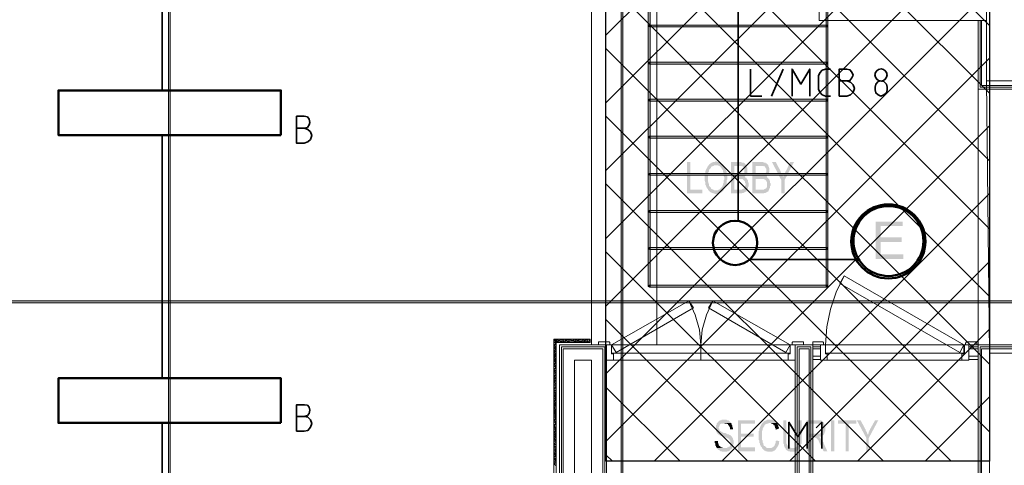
# Model space of a CAD drawing. Header units: millimetres. Extents: x 1.7 to 32.8, y 0.3 to 23.1.
# Tile 59 of 106: x 14.6 to 17.2, y 4.1 to 5.3. Entities that reach past the tile are written whole.
import ezdxf

# ---------------------------------------------------------------- set-up
doc = ezdxf.new("R2010")
doc.units = ezdxf.units.MM
doc.layers.add('PDF_Geometry', color=9, linetype='Continuous', true_color=0x808080)
doc.layers.add('PDF_Solid Fills', color=9, linetype='Continuous', true_color=0x808080)

msp = doc.modelspace()

# ---------------------------------------------------------------- hatches: boundary and pattern name
h = msp.add_hatch()
h.set_pattern_fill('ANSI37', color=256, scale=0.04)
h.paths.add_polyline_path([(16.1822, 9.323), (17.1989, 9.323), (17.1989, 4.0965), (16.1822, 4.0965)])
at = {"layer": 'PDF_Solid Fills', "transparency": 33554559}
for color, points in [(256, [(16.2972, 4.5599), (16.2989, 4.5599), (16.2989, 6.9231), (16.2939, 6.9231), (16.2939, 4.5599)]), (256, [(16.7688, 4.5599), (16.7705, 4.5599), (16.7705, 6.9231), (16.7655, 6.9231), (16.7655, 4.5599)]), (256, [(16.7688, 5.2498), (16.7688, 5.2532), (16.2972, 5.2532), (16.2972, 5.2482), (16.7688, 5.2482)]), (256, [(16.7688, 5.1515), (16.7688, 5.1548), (16.2972, 5.1548), (16.2972, 5.1498), (16.7688, 5.1498)]), (256, [(16.7688, 5.0532), (16.7688, 5.0565), (16.2972, 5.0565), (16.2972, 5.0515), (16.7688, 5.0515)]), (256, [(16.7688, 4.9548), (16.7688, 4.9582), (16.2972, 4.9582), (16.2972, 4.9532), (16.7688, 4.9532)]), (256, [(16.4055, 4.8899), (16.3972, 4.8899), (16.3972, 4.8065), (16.4372, 4.8065), (16.4372, 4.8165), (16.4055, 4.8165)]), (256, [(16.4555, 4.8815), (16.4539, 4.8815), (16.4522, 4.8798), (16.4522, 4.8782), (16.4505, 4.8765), (16.4505, 4.8748), (16.4489, 4.8732), (16.4489, 4.8715), (16.4472, 4.8698), (16.4472, 4.8682), (16.4455, 4.8665), (16.4455, 4.8598), (16.4439, 4.8565), (16.4439, 4.8465), (16.4439, 4.8398), (16.4455, 4.8365), (16.4455, 4.8298), (16.4472, 4.8282), (16.4472, 4.8265), (16.4472, 4.8265), (16.4489, 4.8232), (16.4489, 4.8215), (16.4505, 4.8198), (16.4522, 4.8182), (16.4522, 4.8165), (16.4539, 4.8149), (16.4555, 4.8132), (16.4572, 4.8115), (16.4572, 4.8115), (16.4589, 4.8098), (16.4605, 4.8098), (16.4622, 4.8082), (16.4639, 4.8082), (16.4655, 4.8065), (16.4689, 4.8065), (16.4705, 4.8049), (16.4772, 4.8049), (16.4789, 4.8065), (16.4822, 4.8065), (16.4839, 4.8082), (16.4855, 4.8082), (16.4872, 4.8098), (16.4889, 4.8098), (16.4889, 4.8115), (16.4905, 4.8115), (16.4922, 4.8132), (16.4939, 4.8149), (16.4689, 4.8149), (16.4672, 4.8165), (16.4655, 4.8165), (16.4639, 4.8182), (16.4622, 4.8182), (16.4605, 4.8198), (16.4605, 4.8215), (16.4589, 4.8232), (16.4589, 4.8232), (16.4572, 4.8249), (16.4555, 4.8265), (16.4555, 4.8315), (16.4539, 4.8332), (16.4539, 4.8365), (16.4522, 4.8398), (16.4522, 4.8565), (16.4539, 4.8598), (16.4539, 4.8632), (16.4555, 4.8648), (16.4555, 4.8698), (16.4572, 4.8715), (16.4572, 4.8715), (16.4589, 4.8732), (16.4605, 4.8748), (16.4605, 4.8765), (16.4622, 4.8782), (16.4639, 4.8782), (16.4655, 4.8798), (16.4672, 4.8798), (16.4689, 4.8815), (16.4739, 4.8815)]), (256, [(16.4739, 4.8915), (16.4722, 4.8915), (16.4705, 4.8899), (16.4655, 4.8899), (16.4639, 4.8882), (16.4622, 4.8882), (16.4605, 4.8865), (16.4589, 4.8865), (16.4572, 4.8848), (16.4555, 4.8832), (16.4555, 4.8815), (16.4789, 4.8815), (16.4805, 4.8798), (16.4822, 4.8798), (16.4839, 4.8782), (16.4855, 4.8782), (16.4855, 4.8765), (16.4872, 4.8748), (16.4889, 4.8732), (16.4889, 4.8715), (16.4905, 4.8698), (16.4922, 4.8682), (16.4922, 4.8632), (16.4939, 4.8615), (16.4939, 4.8532), (16.4955, 4.8498), (16.4955, 4.8432), (16.4939, 4.8415), (16.4939, 4.8348), (16.4922, 4.8315), (16.4922, 4.8282), (16.4905, 4.8265), (16.4905, 4.8249), (16.4889, 4.8232), (16.4889, 4.8232), (16.4872, 4.8215), (16.4855, 4.8198), (16.4855, 4.8182), (16.4839, 4.8182), (16.4822, 4.8165), (16.4805, 4.8165), (16.4789, 4.8149), (16.4739, 4.8149), (16.4939, 4.8149), (16.4939, 4.8165), (16.4955, 4.8182), (16.4972, 4.8198), (16.4972, 4.8215), (16.4989, 4.8232), (16.4989, 4.8265), (16.5005, 4.8282), (16.5005, 4.8298), (16.5022, 4.8315), (16.5022, 4.8415), (16.5039, 4.8432), (16.5039, 4.8532), (16.5022, 4.8548), (16.5022, 4.8648), (16.5005, 4.8665), (16.5005, 4.8698), (16.4989, 4.8698), (16.4989, 4.8732), (16.4972, 4.8748), (16.4972, 4.8765), (16.4955, 4.8782), (16.4939, 4.8798), (16.4939, 4.8815), (16.4922, 4.8832), (16.4905, 4.8848), (16.4889, 4.8848), (16.4889, 4.8865), (16.4872, 4.8865), (16.4855, 4.8882), (16.4839, 4.8882), (16.4822, 4.8899), (16.4772, 4.8899), (16.4755, 4.8915)]), (256, [(16.5372, 4.8899), (16.5139, 4.8899), (16.5139, 4.8065), (16.5422, 4.8065), (16.5439, 4.8082), (16.5472, 4.8082), (16.5489, 4.8098), (16.5505, 4.8098), (16.5522, 4.8115), (16.5539, 4.8115), (16.5539, 4.8132), (16.5555, 4.8149), (16.5572, 4.8165), (16.5222, 4.8165), (16.5222, 4.8448), (16.5555, 4.8448), (16.5555, 4.8465), (16.5539, 4.8482), (16.5522, 4.8482), (16.5505, 4.8498), (16.5489, 4.8515), (16.5505, 4.8515), (16.5522, 4.8532), (16.5222, 4.8548), (16.5222, 4.8798), (16.5539, 4.8798), (16.5539, 4.8815), (16.5522, 4.8832), (16.5505, 4.8848), (16.5505, 4.8865), (16.5489, 4.8865), (16.5472, 4.8882), (16.5422, 4.8882), (16.5405, 4.8899), (16.5389, 4.8899)]), (256, [(16.5939, 4.8899), (16.5705, 4.8899), (16.5705, 4.8065), (16.6005, 4.8065), (16.6022, 4.8082), (16.6055, 4.8082), (16.6072, 4.8098), (16.6089, 4.8098), (16.6105, 4.8115), (16.6122, 4.8115), (16.6122, 4.8132), (16.6139, 4.8149), (16.6139, 4.8165), (16.5788, 4.8165), (16.5788, 4.8448), (16.6139, 4.8448), (16.6122, 4.8465), (16.6105, 4.8482), (16.6105, 4.8482), (16.6089, 4.8498), (16.6072, 4.8515), (16.6089, 4.8515), (16.6089, 4.8532), (16.5788, 4.8548), (16.5788, 4.8798), (16.6122, 4.8798), (16.6122, 4.8815), (16.6105, 4.8832), (16.6089, 4.8848), (16.6072, 4.8865), (16.6055, 4.8865), (16.6055, 4.8882), (16.6005, 4.8882), (16.5989, 4.8899), (16.5972, 4.8899)]), (256, [(16.6322, 4.8899), (16.6222, 4.8899), (16.6472, 4.8415), (16.6522, 4.8498), (16.6522, 4.8498), (16.6505, 4.8532), (16.6505, 4.8548), (16.6489, 4.8565), (16.6472, 4.8582), (16.6472, 4.8598), (16.6455, 4.8632), (16.6455, 4.8648)]), (256, [(16.6805, 4.8899), (16.6705, 4.8899), (16.6589, 4.8648), (16.6572, 4.8648), (16.6572, 4.8615), (16.6555, 4.8598), (16.6555, 4.8582), (16.6539, 4.8565), (16.6539, 4.8548), (16.6522, 4.8515), (16.6522, 4.8498), (16.6472, 4.8415), (16.6472, 4.8065), (16.6555, 4.8065), (16.6555, 4.8415)]), (256, [(16.7688, 4.8565), (16.7688, 4.8598), (16.2972, 4.8598), (16.2972, 4.8548), (16.7688, 4.8548)]), (256, [(16.5539, 4.8798), (16.5339, 4.8798), (16.5405, 4.8798), (16.5422, 4.8782), (16.5455, 4.8782), (16.5472, 4.8765), (16.5472, 4.8748), (16.5489, 4.8732), (16.5489, 4.8665), (16.5489, 4.8615), (16.5472, 4.8598), (16.5472, 4.8598), (16.5455, 4.8582), (16.5455, 4.8565), (16.5422, 4.8548), (16.5222, 4.8548), (16.5522, 4.8532), (16.5539, 4.8548), (16.5539, 4.8565), (16.5555, 4.8582), (16.5555, 4.8598), (16.5572, 4.8615), (16.5572, 4.8682), (16.5572, 4.8748), (16.5555, 4.8765), (16.5555, 4.8798)]), (256, [(16.6122, 4.8798), (16.5922, 4.8798), (16.5989, 4.8798), (16.6005, 4.8782), (16.6039, 4.8782), (16.6039, 4.8765), (16.6055, 4.8748), (16.6055, 4.8732), (16.6072, 4.8715), (16.6072, 4.8665), (16.6072, 4.8632), (16.6055, 4.8615), (16.6055, 4.8598), (16.6055, 4.8598), (16.6039, 4.8582), (16.6022, 4.8565), (16.6005, 4.8548), (16.5788, 4.8548), (16.6089, 4.8532), (16.6105, 4.8548), (16.6122, 4.8565), (16.6122, 4.8582), (16.6139, 4.8598), (16.6139, 4.8615), (16.6155, 4.8632), (16.6155, 4.8682), (16.6155, 4.8732), (16.6139, 4.8748), (16.6139, 4.8765)]), (256, [(16.5555, 4.8448), (16.5355, 4.8448), (16.5439, 4.8448), (16.5455, 4.8432), (16.5455, 4.8432), (16.5472, 4.8415), (16.5489, 4.8398), (16.5505, 4.8382), (16.5505, 4.8348), (16.5522, 4.8332), (16.5522, 4.8282), (16.5505, 4.8265), (16.5505, 4.8215), (16.5489, 4.8198), (16.5472, 4.8198), (16.5455, 4.8182), (16.5439, 4.8182), (16.5422, 4.8165), (16.5222, 4.8165), (16.5572, 4.8165), (16.5572, 4.8182), (16.5589, 4.8198), (16.5589, 4.8232), (16.5605, 4.8265), (16.5605, 4.8348), (16.5589, 4.8365), (16.5589, 4.8415), (16.5572, 4.8432), (16.5572, 4.8432)]), (256, [(16.6139, 4.8448), (16.5939, 4.8448), (16.6022, 4.8448), (16.6022, 4.8432), (16.6039, 4.8432), (16.6055, 4.8415), (16.6072, 4.8398), (16.6072, 4.8382), (16.6089, 4.8382), (16.6089, 4.8232), (16.6072, 4.8215), (16.6072, 4.8198), (16.6055, 4.8198), (16.6039, 4.8182), (16.6022, 4.8182), (16.6005, 4.8165), (16.5788, 4.8165), (16.6139, 4.8165), (16.6155, 4.8182), (16.6155, 4.8198), (16.6172, 4.8215), (16.6172, 4.8265), (16.6189, 4.8282), (16.6189, 4.8332), (16.6172, 4.8348), (16.6172, 4.8398), (16.6155, 4.8415), (16.6155, 4.8432), (16.6155, 4.8432)]), (256, [(16.7688, 4.7582), (16.7688, 4.7615), (16.2972, 4.7615), (16.2972, 4.7565), (16.7688, 4.7565)]), (7, [(16.9688, 4.7315), (16.8972, 4.7315), (16.8972, 4.6332), (16.9705, 4.6332), (16.9705, 4.6449), (16.9105, 4.6449), (16.9105, 4.6782), (16.9655, 4.6782), (16.9655, 4.6899), (16.9105, 4.6899), (16.9105, 4.7199), (16.9688, 4.7199)]), (256, [(16.7688, 4.6598), (16.7688, 4.6632), (16.2972, 4.6632), (16.2972, 4.6582), (16.7688, 4.6582)]), (256, [(16.7688, 4.5599), (16.7688, 4.5632), (16.2972, 4.5632), (16.2972, 4.5582), (16.7688, 4.5582)]), (256, [(29.8551, 4.5182), (29.8551, 4.5215), (2.9827, 4.5215), (2.9827, 4.5165), (29.8551, 4.5165)]), (256, [(16.4955, 4.2065), (16.4889, 4.2065), (16.4872, 4.2049), (16.4839, 4.2049), (16.4822, 4.2032), (16.4805, 4.2015), (16.4789, 4.2015), (16.4789, 4.1999), (16.4772, 4.1982), (16.4755, 4.1965), (16.4755, 4.1932), (16.4739, 4.1915), (16.4739, 4.1765), (16.4755, 4.1732), (16.4755, 4.1732), (16.4772, 4.1715), (16.4772, 4.1699), (16.4789, 4.1682), (16.4805, 4.1682), (16.4822, 4.1665), (16.4822, 4.1665), (16.4839, 4.1649), (16.4855, 4.1649), (16.4855, 4.1632), (16.4905, 4.1632), (16.4922, 4.1615), (16.4939, 4.1615), (16.4955, 4.1599), (16.5005, 4.1599), (16.5022, 4.1582), (16.5039, 4.1582), (16.5055, 4.1565), (16.5072, 4.1565), (16.5089, 4.1549), (16.5089, 4.1532), (16.5105, 4.1515), (16.5105, 4.1515), (16.5122, 4.1499), (16.5122, 4.1449), (16.5122, 4.1399), (16.5105, 4.1382), (16.5105, 4.1365), (16.5089, 4.1349), (16.5072, 4.1349), (16.5055, 4.1332), (16.5039, 4.1332), (16.5022, 4.1315), (16.4755, 4.1315), (16.4772, 4.1299), (16.4789, 4.1282), (16.4805, 4.1265), (16.4822, 4.1265), (16.4839, 4.1249), (16.4839, 4.1249), (16.4855, 4.1232), (16.4889, 4.1232), (16.4905, 4.1215), (16.5022, 4.1215), (16.5039, 4.1232), (16.5072, 4.1232), (16.5089, 4.1249), (16.5105, 4.1249), (16.5122, 4.1265), (16.5122, 4.1282), (16.5139, 4.1282), (16.5155, 4.1299), (16.5172, 4.1315), (16.5172, 4.1332), (16.5189, 4.1349), (16.5189, 4.1399), (16.5205, 4.1415), (16.5205, 4.1515), (16.5189, 4.1549), (16.5189, 4.1565), (16.5172, 4.1582), (16.5172, 4.1599), (16.5155, 4.1615), (16.5139, 4.1632), (16.5122, 4.1649), (16.5122, 4.1649), (16.5105, 4.1665), (16.5089, 4.1665), (16.5072, 4.1682), (16.5039, 4.1682), (16.5022, 4.1699), (16.5005, 4.1699), (16.4989, 4.1715), (16.4939, 4.1715), (16.4922, 4.1732), (16.4905, 4.1732), (16.4889, 4.1748), (16.4872, 4.1748), (16.4855, 4.1765), (16.4839, 4.1765), (16.4839, 4.1782), (16.4822, 4.1782), (16.4822, 4.1832), (16.4805, 4.1849), (16.4805, 4.1865), (16.4822, 4.1882), (16.4822, 4.1899), (16.4839, 4.1915), (16.4839, 4.1932), (16.4855, 4.1949), (16.4872, 4.1949), (16.4872, 4.1965), (16.4939, 4.1965), (16.4955, 4.1982), (16.5139, 4.1982), (16.5139, 4.1999), (16.5122, 4.1999), (16.5105, 4.2015), (16.5089, 4.2032), (16.5072, 4.2049), (16.5039, 4.2049), (16.5022, 4.2065), (16.4972, 4.2065)]), (256, [(16.5772, 4.2049), (16.5322, 4.2049), (16.5322, 4.1232), (16.5772, 4.1232), (16.5772, 4.1332), (16.5405, 4.1332), (16.5405, 4.1615), (16.5739, 4.1615), (16.5739, 4.1699), (16.5405, 4.1699), (16.5405, 4.1965), (16.5772, 4.1965)]), (256, [(16.6155, 4.2065), (16.6089, 4.2065), (16.6072, 4.2049), (16.6055, 4.2049), (16.6039, 4.2032), (16.6022, 4.2032), (16.6005, 4.2015), (16.5989, 4.2015), (16.5989, 4.1999), (16.5972, 4.1982), (16.5955, 4.1965), (16.5939, 4.1949), (16.5939, 4.1932), (16.5922, 4.1915), (16.5922, 4.1899), (16.5905, 4.1882), (16.5905, 4.1849), (16.5889, 4.1832), (16.5889, 4.1782), (16.5872, 4.1765), (16.5872, 4.1532), (16.5889, 4.1515), (16.5889, 4.1449), (16.5905, 4.1432), (16.5905, 4.1399), (16.5922, 4.1382), (16.5922, 4.1365), (16.5939, 4.1349), (16.5955, 4.1332), (16.5955, 4.1315), (16.5972, 4.1299), (16.6155, 4.1315), (16.6089, 4.1315), (16.6072, 4.1332), (16.6072, 4.1332), (16.6055, 4.1349), (16.6039, 4.1365), (16.6022, 4.1365), (16.6005, 4.1382), (16.6005, 4.1399), (16.5989, 4.1415), (16.5989, 4.1449), (16.5972, 4.1465), (16.5972, 4.1515), (16.5955, 4.1532), (16.5955, 4.1649), (16.5955, 4.1765), (16.5972, 4.1782), (16.5972, 4.1832), (16.5989, 4.1849), (16.5989, 4.1865), (16.6005, 4.1882), (16.6022, 4.1899), (16.6022, 4.1915), (16.6039, 4.1932), (16.6039, 4.1932), (16.6055, 4.1949), (16.6072, 4.1949), (16.6089, 4.1965), (16.6122, 4.1965), (16.6139, 4.1982), (16.6339, 4.1982), (16.6339, 4.1999), (16.6322, 4.1999), (16.6305, 4.2015), (16.6289, 4.2032), (16.6272, 4.2032), (16.6272, 4.2049), (16.6255, 4.2049), (16.6239, 4.2065), (16.6189, 4.2065)]), (256, [(16.6605, 4.2049), (16.6522, 4.2049), (16.6522, 4.1582), (16.6522, 4.1432), (16.6539, 4.1415), (16.6539, 4.1365), (16.6539, 4.1365), (16.6555, 4.1349), (16.6555, 4.1332), (16.6572, 4.1315), (16.6755, 4.1315), (16.6722, 4.1315), (16.6705, 4.1332), (16.6689, 4.1332), (16.6672, 4.1349), (16.6655, 4.1349), (16.6638, 4.1365), (16.6638, 4.1382), (16.6622, 4.1399), (16.6622, 4.1415), (16.6605, 4.1432), (16.6605, 4.1582)]), (256, [(16.7005, 4.2049), (16.6922, 4.2049), (16.6922, 4.1449), (16.6905, 4.1432), (16.6905, 4.1399), (16.6889, 4.1382), (16.6889, 4.1365), (16.6889, 4.1365), (16.6872, 4.1349), (16.6855, 4.1349), (16.6855, 4.1332), (16.6838, 4.1332), (16.6822, 4.1315), (16.6572, 4.1315), (16.6589, 4.1299), (16.6589, 4.1282), (16.6605, 4.1265), (16.6622, 4.1249), (16.6638, 4.1249), (16.6655, 4.1232), (16.6689, 4.1232), (16.6705, 4.1215), (16.6822, 4.1215), (16.6838, 4.1232), (16.6872, 4.1232), (16.6889, 4.1249), (16.6905, 4.1249), (16.6905, 4.1265), (16.6905, 4.1265), (16.6922, 4.1282), (16.6939, 4.1282), (16.6955, 4.1299), (16.6955, 4.1315), (16.6972, 4.1349), (16.6972, 4.1365), (16.6989, 4.1382), (16.6989, 4.1415), (16.7005, 4.1432), (16.7005, 4.1582)]), (256, [(16.7422, 4.2049), (16.7139, 4.2049), (16.7139, 4.1232), (16.7222, 4.1232), (16.7222, 4.1599), (16.7472, 4.1599), (16.7472, 4.1615), (16.7522, 4.1615), (16.7539, 4.1632), (16.7555, 4.1632), (16.7555, 4.1649), (16.7572, 4.1649), (16.7588, 4.1665), (16.7605, 4.1682), (16.7605, 4.1682), (16.7222, 4.1699), (16.7222, 4.1965), (16.7422, 4.1965), (16.7605, 4.1982), (16.7588, 4.1999), (16.7572, 4.2015), (16.7555, 4.2032), (16.7539, 4.2032), (16.7522, 4.2049), (16.7439, 4.2049)]), (256, [(16.8455, 4.2049), (16.7972, 4.2049), (16.7972, 4.1965), (16.8172, 4.1965), (16.8172, 4.1232), (16.8255, 4.1232), (16.8255, 4.1965), (16.8455, 4.1965)]), (256, [(16.8572, 4.2049), (16.8472, 4.2049), (16.8722, 4.1582), (16.8755, 4.1665), (16.8755, 4.1682), (16.8738, 4.1715), (16.8738, 4.1732), (16.8722, 4.1748), (16.8722, 4.1765), (16.8705, 4.1782), (16.8705, 4.1799)]), (256, [(16.9039, 4.2049), (16.8955, 4.2049), (16.8822, 4.1815), (16.8822, 4.1799), (16.8805, 4.1782), (16.8805, 4.1765), (16.8789, 4.1748), (16.8789, 4.1715), (16.8772, 4.1699), (16.8772, 4.1682), (16.8755, 4.1665), (16.8722, 4.1582), (16.8722, 4.1232), (16.8789, 4.1232), (16.8789, 4.1582)]), (256, [(16.5139, 4.1982), (16.4955, 4.1982), (16.4972, 4.1965), (16.5022, 4.1965), (16.5039, 4.1949), (16.5055, 4.1949), (16.5055, 4.1932), (16.5072, 4.1915), (16.5089, 4.1899), (16.5089, 4.1882), (16.5105, 4.1865), (16.5105, 4.1815), (16.5189, 4.1815), (16.5189, 4.1849), (16.5172, 4.1865), (16.5172, 4.1915), (16.5155, 4.1932), (16.5155, 4.1949), (16.5155, 4.1949)]), (256, [(16.6339, 4.1982), (16.6155, 4.1982), (16.6189, 4.1982), (16.6205, 4.1965), (16.6222, 4.1965), (16.6239, 4.1949), (16.6255, 4.1949), (16.6255, 4.1932), (16.6272, 4.1915), (16.6289, 4.1915), (16.6289, 4.1899), (16.6305, 4.1865), (16.6305, 4.1849), (16.6322, 4.1832), (16.6322, 4.1799), (16.6405, 4.1832), (16.6405, 4.1865), (16.6389, 4.1882), (16.6389, 4.1915), (16.6372, 4.1932), (16.6372, 4.1949), (16.6355, 4.1965)]), (256, [(16.7605, 4.1982), (16.7422, 4.1965), (16.7472, 4.1965), (16.7489, 4.1949), (16.7505, 4.1949), (16.7505, 4.1932), (16.7522, 4.1932), (16.7539, 4.1915), (16.7539, 4.1899), (16.7555, 4.1882), (16.7555, 4.1782), (16.7539, 4.1748), (16.7539, 4.1748), (16.7522, 4.1732), (16.7505, 4.1715), (16.7489, 4.1699), (16.7222, 4.1699), (16.7605, 4.1682), (16.7605, 4.1699), (16.7622, 4.1715), (16.7622, 4.1748), (16.7639, 4.1765), (16.7639, 4.1899), (16.7622, 4.1915), (16.7622, 4.1949), (16.7605, 4.1965)]), (256, [(16.4789, 4.1499), (16.4705, 4.1499), (16.4705, 4.1449), (16.4722, 4.1432), (16.4722, 4.1382), (16.4739, 4.1365), (16.4739, 4.1349), (16.4755, 4.1332), (16.4755, 4.1315), (16.4972, 4.1315), (16.4922, 4.1315), (16.4905, 4.1332), (16.4872, 4.1332), (16.4855, 4.1349), (16.4855, 4.1365), (16.4839, 4.1365), (16.4822, 4.1382), (16.4805, 4.1399), (16.4805, 4.1432), (16.4789, 4.1449), (16.4789, 4.1482)]), (256, [(16.6339, 4.1515), (16.6339, 4.1515), (16.6322, 4.1499), (16.6322, 4.1449), (16.6305, 4.1432), (16.6305, 4.1415), (16.6289, 4.1399), (16.6289, 4.1382), (16.6272, 4.1365), (16.6272, 4.1349), (16.6255, 4.1349), (16.6239, 4.1332), (16.6222, 4.1332), (16.6205, 4.1315), (16.6155, 4.1315), (16.5972, 4.1299), (16.5989, 4.1282), (16.6005, 4.1265), (16.6005, 4.1265), (16.6022, 4.1249), (16.6039, 4.1249), (16.6055, 4.1232), (16.6089, 4.1232), (16.6105, 4.1215), (16.6222, 4.1215), (16.6239, 4.1232), (16.6255, 4.1232), (16.6272, 4.1249), (16.6289, 4.1249), (16.6305, 4.1265), (16.6305, 4.1265), (16.6322, 4.1282), (16.6339, 4.1299), (16.6339, 4.1315), (16.6355, 4.1332), (16.6372, 4.1349), (16.6372, 4.1365), (16.6389, 4.1382), (16.6389, 4.1399), (16.6405, 4.1415), (16.6405, 4.1465), (16.6422, 4.1499)]), (256, [(16.7472, 4.1599), (16.7322, 4.1599), (16.7372, 4.1599), (16.7372, 4.1582), (16.7389, 4.1582), (16.7405, 4.1565), (16.7405, 4.1565), (16.7422, 4.1549), (16.7439, 4.1532), (16.7455, 4.1515), (16.7455, 4.1499), (16.7472, 4.1482), (16.7472, 4.1465), (16.7489, 4.1449), (16.7489, 4.1432), (16.7505, 4.1399), (16.7588, 4.1232), (16.7688, 4.1232), (16.7588, 4.1449), (16.7588, 4.1465), (16.7572, 4.1482), (16.7555, 4.1499), (16.7555, 4.1515), (16.7539, 4.1532), (16.7522, 4.1549), (16.7522, 4.1565), (16.7505, 4.1565), (16.7505, 4.1582), (16.7489, 4.1599)])]:
    msp.add_hatch(color=color, dxfattribs=at).paths.add_polyline_path(points)

# ---------------------------------------------------------------- linework, layer by layer
msp.add_lwpolyline([(16.1822, 9.323), (17.1989, 9.323), (17.1989, 4.0965), (16.1822, 4.0965)], close=True)
at = {"layer": 'PDF_Geometry', "lineweight": 5}
for points in [[(15.0273, 22.9176), (15.0273, 22.8592), (15.0222, 22.8592), (15.0222, 22.9176), (15.0222, 0.2783), (15.0273, 0.2783)], [(16.2272, 22.9176), (16.2272, 22.8592), (16.2222, 22.8592), (16.2222, 22.9176), (16.2222, 0.2783), (16.2272, 0.2783)], [(16.2972, 4.5599), (16.2989, 4.5599), (16.2989, 6.9231), (16.2939, 6.9231), (16.2939, 4.5599)], [(16.7688, 4.5599), (16.7705, 4.5599), (16.7705, 6.9231), (16.7655, 6.9231), (16.7655, 4.5599)], [(16.7688, 5.2498), (16.7688, 5.2532), (16.2972, 5.2532), (16.2972, 5.2482), (16.7688, 5.2482)], [(16.7688, 5.1515), (16.7688, 5.1548), (16.2972, 5.1548), (16.2972, 5.1498), (16.7688, 5.1498)], [(16.7688, 5.0532), (16.7688, 5.0565), (16.2972, 5.0565), (16.2972, 5.0515), (16.7688, 5.0515)], [(16.7688, 4.9548), (16.7688, 4.9582), (16.2972, 4.9582), (16.2972, 4.9532), (16.7688, 4.9532)], [(16.7688, 4.8565), (16.7688, 4.8598), (16.2972, 4.8598), (16.2972, 4.8548), (16.7688, 4.8548)], [(16.7688, 4.7582), (16.7688, 4.7615), (16.2972, 4.7615), (16.2972, 4.7565), (16.7688, 4.7565)], [(16.7688, 4.6598), (16.7688, 4.6632), (16.2972, 4.6632), (16.2972, 4.6582), (16.7688, 4.6582)], [(16.7688, 4.5599), (16.7688, 4.5632), (16.2972, 4.5632), (16.2972, 4.5582), (16.7688, 4.5582)], [(29.8551, 4.5182), (29.8551, 4.5215), (2.9827, 4.5215), (2.9827, 4.5165), (29.8551, 4.5165)]]:
    msp.add_lwpolyline(points, close=True, dxfattribs=at)
at = {"layer": 'PDF_Geometry', "lineweight": 18}
for points in [[(17.8022, 9.348), (17.8022, 9.3914), (17.1905, 9.3914), (17.1905, 5.1048), (17.2988, 5.1048), (17.2988, 7.4797), (23.557, 7.4797), (23.557, 5.1132), (23.6653, 5.1132), (23.6653, 9.2747), (23.677, 9.2747), (23.677, 9.393), (23.0503, 9.393), (23.0503, 9.263), (23.557, 9.263), (23.557, 7.5698), (17.2988, 7.5698), (17.2988, 9.2597), (17.8022, 9.2597)], [(17.1205, 4.3848), (17.1305, 4.4049), (16.8138, 4.5882), (16.8022, 4.5682)], [(16.2089, 4.3848), (16.1972, 4.4049), (16.4022, 4.5215), (16.4139, 4.5032)], [(16.6589, 4.3848), (16.6705, 4.4049), (16.4655, 4.5215), (16.4539, 4.5032)], [(16.0505, 4.4115), (16.1406, 4.4115), (16.1406, 4.4199), (16.0439, 4.4199), (16.0439, 2.0066), (16.0505, 2.0066)], [(16.1622, 4.4049), (16.1622, 4.4132), (16.1905, 4.4132), (16.1922, 4.4115), (16.1922, 4.4099), (16.1922, 4.4049)], [(16.7055, 4.4049), (16.7055, 4.4132), (16.6772, 4.4132), (16.6755, 4.4115), (16.6755, 4.4049)], [(17.1655, 4.4049), (17.1655, 4.4132), (17.1372, 4.4132), (17.1372, 4.4115), (17.1355, 4.4099), (17.1355, 4.4049)], [(16.1839, 4.4049), (16.1839, 4.3648), (16.2022, 4.3648), (16.2022, 4.3815), (16.1972, 4.3815), (16.1972, 4.4049)], [(16.4339, 4.3832), (16.4339, 4.4049), (16.1972, 4.4049), (16.1972, 4.3832)], [(16.6705, 4.3832), (16.6705, 4.4049), (16.4339, 4.4049), (16.4339, 4.3832)], [(16.4339, 4.4049), (16.4339, 4.3648)], [(16.6838, 4.4049), (16.6838, 4.3648), (16.6655, 4.3648), (16.6655, 4.3815), (16.6705, 4.3815), (16.6705, 4.4049)], [(16.7505, 4.4049), (16.7505, 4.3648), (16.7688, 4.3648), (16.7688, 4.3815), (16.7639, 4.3815), (16.7639, 4.4049)], [(17.1305, 4.3832), (17.1305, 4.4049), (16.7639, 4.4049), (16.7639, 4.3832)], [(17.1989, 4.0482), (17.1989, 4.3832), (17.3005, 4.3832), (17.3005, 4.1415), (23.557, 4.1415), (23.557, 4.3949), (23.6653, 4.3949), (23.6653, 4.0482), (17.3005, 4.0482), (17.3005, 3.8632), (17.0672, 3.8632), (17.0672, 3.9599), (17.1989, 3.9599)], [(17.1438, 4.4049), (17.1438, 4.3648), (17.1255, 4.3648), (17.1255, 4.3815), (17.1322, 4.3815), (17.1322, 4.4049)]]:
    msp.add_lwpolyline(points, close=True, dxfattribs=at)
for points in [[(16.7472, 7.0964), (16.7472, 5.2648), (17.1905, 5.2648)], [(16.1439, 4.4049), (16.1439, 5.5848), (16.1439, 5.8498)], [(16.3172, 5.5848), (16.3172, 4.4049)], [(17.1688, 5.2648), (17.1688, 5.0832), (17.6938, 5.0832)], [(17.1738, 5.2648), (17.1738, 5.0882), (17.6888, 5.0882)], [(17.1772, 5.2648), (17.1772, 5.0932), (17.6838, 5.0932)], [(17.1905, 5.1048), (17.1989, 4.3832)], [(17.1688, 4.3665), (17.1438, 4.3665), (17.1438, 4.4049), (17.1688, 4.4049), (17.1688, 5.0832)], [(16.8138, 4.5882), (16.7922, 4.5448), (16.7772, 4.4999), (16.7672, 4.4532), (16.7639, 4.4049)], [(16.4655, 4.5215), (16.4489, 4.4849), (16.4372, 4.4449), (16.4339, 4.4049), (16.4305, 4.4449), (16.4189, 4.4849), (16.4022, 4.5215)], [(16.0439, 4.4182), (16.0439, 4.4199)], [(16.0439, 4.4149), (16.0439, 4.4165)], [(16.0456, 4.4099), (16.0439, 4.4115)], [(16.0489, 4.4165), (16.0489, 4.4182), (16.0456, 4.4199)], [(16.0489, 4.4132), (16.0456, 4.4182)], [(16.0505, 4.4082), (16.0456, 4.4132)], [(16.0522, 4.4165), (16.0505, 4.4199)], [(16.0539, 4.4115), (16.0505, 4.4165)], [(16.0505, 4.4115), (16.0505, 4.4132)], [(16.0572, 4.4149), (16.0539, 4.4199)], [(16.0539, 4.4165), (16.0539, 4.4182)], [(16.0572, 4.4115), (16.0539, 4.4149)], [(16.0572, 4.4199), (16.0572, 4.4215)], [(16.0622, 4.4132), (16.0589, 4.4182)], [(16.0589, 4.4149), (16.0589, 4.4165)], [(16.0605, 4.4115), (16.0589, 4.4132)], [(16.0605, 4.4182), (16.0605, 4.4199)], [(16.0622, 4.4182), (16.0622, 4.4199)], [(16.0656, 4.4182), (16.0639, 4.4199)], [(16.0672, 4.4132), (16.0639, 4.4165)], [(16.0639, 4.4115), (16.0639, 4.4132), (16.0639, 4.4149)], [(16.0705, 4.4165), (16.0672, 4.4199)], [(16.0722, 4.4115), (16.0672, 4.4165)], [(16.0755, 4.4149), (16.0722, 4.4199)], [(16.0755, 4.4115), (16.0722, 4.4149)], [(16.0805, 4.4132), (16.0755, 4.4182)], [(16.0789, 4.4115), (16.0772, 4.4132)], [(16.0789, 4.4182), (16.0789, 4.4199)], [(16.0805, 4.4182), (16.0805, 4.4199)], [(16.0855, 4.4115), (16.0805, 4.4165)], [(16.0839, 4.4165), (16.0822, 4.4199)], [(16.0822, 4.4132), (16.0822, 4.4149)], [(16.0889, 4.4165), (16.0855, 4.4199)], [(16.0855, 4.4165), (16.0855, 4.4182)], [(16.0889, 4.4115), (16.0855, 4.4149)], [(16.0939, 4.4149), (16.0889, 4.4182)], [(16.0905, 4.4149), (16.0905, 4.4165)], [(16.0922, 4.4115), (16.0905, 4.4132)], [(16.0922, 4.4199), (16.0922, 4.4215)], [(16.0989, 4.4132), (16.0939, 4.4182)], [(16.0972, 4.4182), (16.0955, 4.4199)], [(16.0955, 4.4115), (16.0955, 4.4132)], [(16.1022, 4.4165), (16.0989, 4.4199)], [(16.1039, 4.4115), (16.0989, 4.4165)], [(16.1005, 4.4115), (16.1005, 4.4132)], [(16.1072, 4.4149), (16.1022, 4.4199)], [(16.1039, 4.4165), (16.1039, 4.4182)], [(16.1072, 4.4115), (16.1039, 4.4149)], [(16.1072, 4.4199), (16.1072, 4.4215)], [(16.1122, 4.4132), (16.1072, 4.4182)], [(16.1089, 4.4149), (16.1089, 4.4165)], [(16.1105, 4.4115), (16.1089, 4.4132)], [(16.1105, 4.4182), (16.1105, 4.4199)], [(16.1122, 4.4182), (16.1122, 4.4199)], [(16.1172, 4.4132), (16.1122, 4.4165)], [(16.1155, 4.4182), (16.1139, 4.4199)], [(16.1139, 4.4115), (16.1139, 4.4132)], [(16.1205, 4.4165), (16.1172, 4.4199)], [(16.1205, 4.4115), (16.1172, 4.4165)], [(16.1255, 4.4132), (16.1255, 4.4149), (16.1205, 4.4199)], [(16.1239, 4.4115), (16.1222, 4.4149)], [(16.1306, 4.4132), (16.1255, 4.4182)], [(16.1289, 4.4182), (16.1272, 4.4199)], [(16.1289, 4.4115), (16.1272, 4.4132)], [(16.1306, 4.4182), (16.1306, 4.4199), (16.1339, 4.4165)], [(16.1355, 4.4115), (16.1306, 4.4165)], [(16.1389, 4.4149), (16.1389, 4.4165), (16.1355, 4.4199)], [(16.1389, 4.4115), (16.1355, 4.4149)], [(16.1406, 4.4182), (16.1389, 4.4182)], [(16.1406, 4.4132), (16.1406, 4.4149)], [(16.7305, 3.9849), (16.7305, 4.4049), (16.7305, 4.4132), (16.7572, 4.4132), (16.7588, 4.4115), (16.7588, 4.4099), (16.7588, 4.4049), (16.7305, 4.4049)], [(15.9906, 1.9883), (16.0589, 1.9883), (16.0589, 4.4049), (16.1839, 4.4049), (16.1839, 3.9599)], [(16.0472, 4.4049), (16.0439, 4.4082)], [(16.0489, 4.3982), (16.0489, 4.3999), (16.0439, 4.4049)], [(16.0439, 4.3999), (16.0439, 4.4015)], [(16.0456, 4.3949), (16.0456, 4.3965), (16.0439, 4.3982)], [(16.0456, 4.3915), (16.0439, 4.3932)], [(16.0472, 4.3865), (16.0439, 4.3899)], [(16.0489, 4.3815), (16.0439, 4.3865)], [(16.0439, 4.3832), (16.0439, 4.3848)], [(16.0505, 4.3949), (16.0456, 4.3999)], [(16.0505, 4.4049), (16.0472, 4.4082)], [(16.0505, 4.3899), (16.0472, 4.3949)], [(16.0472, 4.3899), (16.0472, 4.3915)], [(16.0505, 4.3999), (16.0489, 4.4032)], [(16.0505, 4.3865), (16.0489, 4.3899)], [(16.0489, 4.3865), (16.0489, 4.3882)], [(16.0505, 4.3799), (16.0505, 4.3815), (16.0505, 4.3832), (16.0489, 4.3848)], [(16.0505, 4.3965), (16.0505, 4.3982)], [(16.0639, 1.9883), (16.0639, 4.3999), (16.1789, 4.3999), (16.1789, 3.9599)], [(16.0689, 1.9883), (16.0689, 4.3949), (16.1739, 4.3949), (16.1739, 3.9599), (16.1439, 3.9599), (16.1439, 4.3648), (16.0989, 4.3648), (16.0989, 1.9883)], [(16.1839, 4.4049), (16.1972, 4.4049), (16.1839, 4.4049)], [(16.6705, 4.4049), (16.1972, 4.4049)], [(16.6838, 4.4049), (16.6705, 4.4049), (16.6838, 4.4049)], [(16.6838, 3.9849), (16.6838, 4.4049), (16.7505, 4.4049), (16.7505, 4.3665), (16.7305, 4.3665)], [(16.7255, 3.9849), (16.7255, 4.3999), (16.6889, 4.3999), (16.6889, 3.9849)], [(16.7205, 3.9849), (16.7205, 4.3949), (16.6939, 4.3949), (16.6939, 3.9849)], [(16.7305, 4.3999), (16.7505, 4.3999)], [(16.7305, 4.3949), (16.7505, 4.3949)], [(17.1322, 4.4049), (16.7505, 4.4049), (16.7655, 4.4049)], [(17.1438, 4.4049), (17.1322, 4.4049), (17.1438, 4.4049)], [(17.1688, 4.3999), (17.1438, 4.3999)], [(17.1688, 4.3949), (17.1438, 4.3949)], [(17.1688, 3.9849), (17.1688, 4.4049), (17.3222, 4.4049), (17.3222, 4.1415)], [(17.1738, 3.9849), (17.1738, 4.3999), (17.3172, 4.3999), (17.3172, 4.1415)], [(17.1772, 3.9849), (17.1772, 4.3949), (17.3122, 4.3949), (17.3122, 4.1415)], [(16.0456, 4.3765), (16.0456, 4.3782), (16.0439, 4.3799)], [(16.0472, 4.3732), (16.0439, 4.3765)], [(16.0489, 4.3682), (16.0439, 4.3732)], [(16.0439, 4.3682), (16.0439, 4.3699)], [(16.0439, 4.3648), (16.0439, 4.3665)], [(16.0456, 4.3599), (16.0439, 4.3615)], [(16.0505, 4.3765), (16.0456, 4.3815)], [(16.0489, 4.3632), (16.0456, 4.3682)], [(16.0456, 4.3648), (16.0456, 4.3665)], [(16.0505, 4.3582), (16.0456, 4.3632)], [(16.0505, 4.3732), (16.0472, 4.3765)], [(16.0472, 4.3599), (16.0472, 4.3615)], [(16.0505, 4.3682), (16.0489, 4.3715)], [(16.0505, 4.3615), (16.0505, 4.3632), (16.0505, 4.3648), (16.0505, 4.3665)], [(16.6655, 4.3648), (16.2022, 4.3648)], [(16.7305, 4.3748), (16.7505, 4.3748)], [(17.1255, 4.3648), (16.7688, 4.3648)], [(17.1688, 4.3748), (17.1438, 4.3748)], [(16.0472, 4.3548), (16.0439, 4.3582)], [(16.0489, 4.3499), (16.0439, 4.3548)], [(16.0439, 4.3515), (16.0439, 4.3532)], [(16.0456, 4.3465), (16.0439, 4.3482)], [(16.0456, 4.3415), (16.0439, 4.3449)], [(16.0472, 4.3365), (16.0439, 4.3415)], [(16.0489, 4.3315), (16.0439, 4.3365)], [(16.0439, 4.3332), (16.0439, 4.3349)], [(16.0505, 4.3449), (16.0456, 4.3499)], [(16.0456, 4.3332), (16.0456, 4.3349)], [(16.0505, 4.3548), (16.0472, 4.3582)], [(16.0505, 4.3399), (16.0472, 4.3449)], [(16.0472, 4.3415), (16.0472, 4.3432)], [(16.0489, 4.3548), (16.0489, 4.3565)], [(16.0505, 4.3515), (16.0489, 4.3532)], [(16.0505, 4.3365), (16.0489, 4.3399)], [(16.0489, 4.3365), (16.0489, 4.3382)], [(16.0505, 4.3299), (16.0505, 4.3315), (16.0505, 4.3332), (16.0489, 4.3349)], [(16.0505, 4.3482), (16.0505, 4.3499)], [(16.0456, 4.3282), (16.0439, 4.3299)], [(16.0472, 4.3232), (16.0439, 4.3265)], [(16.0489, 4.3182), (16.0439, 4.3232)], [(16.0439, 4.3199), (16.0439, 4.3215)], [(16.0439, 4.3149), (16.0439, 4.3165)], [(16.0456, 4.3099), (16.0439, 4.3132)], [(16.0472, 4.3065), (16.0439, 4.3099)], [(16.0505, 4.3265), (16.0505, 4.3282), (16.0456, 4.3315)], [(16.0489, 4.3149), (16.0456, 4.3182)], [(16.0456, 4.3149), (16.0456, 4.3165)], [(16.0505, 4.3099), (16.0456, 4.3132)], [(16.0505, 4.3232), (16.0472, 4.3265)], [(16.0472, 4.3099), (16.0472, 4.3115)], [(16.0505, 4.3049), (16.0472, 4.3082)], [(16.0505, 4.3199), (16.0489, 4.3215)], [(16.0489, 4.3049), (16.0489, 4.3065)], [(16.0505, 4.3165), (16.0505, 4.3182)], [(16.0505, 4.3115), (16.0505, 4.3132), (16.0505, 4.3149)], [(16.0489, 4.2999), (16.0489, 4.3015), (16.0439, 4.3049)], [(16.0439, 4.3015), (16.0439, 4.3032)], [(16.0456, 4.2965), (16.0439, 4.2982)], [(16.0456, 4.2932), (16.0439, 4.2949)], [(16.0472, 4.2882), (16.0439, 4.2915)], [(16.0439, 4.2849), (16.0439, 4.2865), (16.0489, 4.2832)], [(16.0456, 4.2782), (16.0456, 4.2798), (16.0439, 4.2815)], [(16.0505, 4.2949), (16.0505, 4.2965), (16.0456, 4.2999)], [(16.0456, 4.2832), (16.0456, 4.2849)], [(16.0505, 4.2765), (16.0505, 4.2782), (16.0456, 4.2815)], [(16.0505, 4.2915), (16.0472, 4.2949)], [(16.0472, 4.2915), (16.0472, 4.2932)], [(16.0505, 4.3015), (16.0489, 4.3032)], [(16.0505, 4.2882), (16.0489, 4.2899)], [(16.0505, 4.2832), (16.0489, 4.2865)], [(16.0505, 4.2982), (16.0505, 4.2999)], [(16.0505, 4.2798), (16.0505, 4.2815)], [(16.0472, 4.2732), (16.0472, 4.2749), (16.0439, 4.2765)], [(16.0489, 4.2682), (16.0489, 4.2698), (16.0439, 4.2732)], [(16.0439, 4.2698), (16.0439, 4.2715)], [(16.0439, 4.2665), (16.0439, 4.2682)], [(16.0456, 4.2615), (16.0439, 4.2632)], [(16.0472, 4.2565), (16.0439, 4.2599)], [(16.0489, 4.2499), (16.0489, 4.2515), (16.0439, 4.2565)], [(16.0489, 4.2649), (16.0456, 4.2698)], [(16.0505, 4.2599), (16.0456, 4.2649)], [(16.0505, 4.2732), (16.0472, 4.2782)], [(16.0505, 4.2565), (16.0472, 4.2599)], [(16.0505, 4.2698), (16.0489, 4.2732)], [(16.0505, 4.2515), (16.0489, 4.2549)], [(16.0505, 4.2665), (16.0505, 4.2682)], [(16.0505, 4.2632), (16.0505, 4.2649)], [(16.0439, 4.2515), (16.0439, 4.2532)], [(16.0456, 4.2465), (16.0456, 4.2482), (16.0439, 4.2499)], [(16.0456, 4.2432), (16.0439, 4.2449)], [(16.0472, 4.2382), (16.0439, 4.2415)], [(16.0489, 4.2332), (16.0439, 4.2382)], [(16.0439, 4.2349), (16.0439, 4.2365)], [(16.0456, 4.2282), (16.0456, 4.2299), (16.0439, 4.2315)], [(16.0472, 4.2232), (16.0472, 4.2249), (16.0439, 4.2282)], [(16.0505, 4.2449), (16.0505, 4.2465), (16.0456, 4.2515)], [(16.0505, 4.2282), (16.0456, 4.2332)], [(16.0505, 4.2415), (16.0472, 4.2465)], [(16.0472, 4.2415), (16.0472, 4.2432)], [(16.0505, 4.2232), (16.0472, 4.2282)], [(16.0505, 4.2382), (16.0489, 4.2415)], [(16.0505, 4.2349), (16.0489, 4.2365)], [(16.0505, 4.2482), (16.0505, 4.2499)], [(16.0505, 4.2315), (16.0505, 4.2332)], [(16.0489, 4.2199), (16.0439, 4.2249)], [(16.0439, 4.2199), (16.0439, 4.2215)], [(16.0439, 4.2165), (16.0439, 4.2182)], [(16.0456, 4.2115), (16.0439, 4.2132)], [(16.0472, 4.2065), (16.0439, 4.2099)], [(16.0489, 4.2015), (16.0439, 4.2065)], [(16.0439, 4.2015), (16.0439, 4.2032)], [(16.0489, 4.2149), (16.0456, 4.2199)], [(16.0505, 4.2099), (16.0456, 4.2149)], [(16.0505, 4.2065), (16.0472, 4.2099)], [(16.0505, 4.2199), (16.0489, 4.2232)], [(16.0489, 4.2065), (16.0489, 4.2082)], [(16.0505, 4.2032), (16.0489, 4.2049)], [(16.0505, 4.2132), (16.0505, 4.2149), (16.0505, 4.2165), (16.0505, 4.2182)], [(16.0456, 4.1982), (16.0439, 4.1999)], [(16.0456, 4.1932), (16.0439, 4.1965)], [(16.0472, 4.1882), (16.0439, 4.1932)], [(16.0489, 4.1832), (16.0439, 4.1882)], [(16.0439, 4.1849), (16.0439, 4.1865)], [(16.0456, 4.1799), (16.0439, 4.1815)], [(16.0472, 4.1748), (16.0439, 4.1782)], [(16.0505, 4.1965), (16.0456, 4.2015)], [(16.0456, 4.1849), (16.0456, 4.1865)], [(16.0505, 4.1782), (16.0456, 4.1832)], [(16.0505, 4.1915), (16.0472, 4.1965)], [(16.0472, 4.1932), (16.0472, 4.1949)], [(16.0505, 4.1748), (16.0472, 4.1782)], [(16.0505, 4.1882), (16.0489, 4.1915)], [(16.0489, 4.1882), (16.0489, 4.1899)], [(16.0505, 4.1815), (16.0505, 4.1832), (16.0505, 4.1849), (16.0489, 4.1865)], [(16.0505, 4.1999), (16.0505, 4.2015)], [(16.0489, 4.1699), (16.0439, 4.1748)], [(16.0439, 4.1715), (16.0439, 4.1732)], [(16.0439, 4.1665), (16.0439, 4.1682)], [(16.0456, 4.1615), (16.0439, 4.1649)], [(16.0472, 4.1565), (16.0439, 4.1599)], [(16.0489, 4.1515), (16.0439, 4.1565)], [(16.0439, 4.1532), (16.0439, 4.1549)], [(16.0456, 4.1482), (16.0439, 4.1499)], [(16.0489, 4.1649), (16.0456, 4.1699)], [(16.0456, 4.1665), (16.0456, 4.1682)], [(16.0505, 4.1615), (16.0456, 4.1649)], [(16.0505, 4.1465), (16.0505, 4.1482), (16.0456, 4.1515)], [(16.0472, 4.1615), (16.0472, 4.1632)], [(16.0505, 4.1565), (16.0472, 4.1599)], [(16.0505, 4.1715), (16.0489, 4.1732)], [(16.0489, 4.1565), (16.0489, 4.1582)], [(16.0505, 4.1532), (16.0489, 4.1549)], [(16.0505, 4.1632), (16.0505, 4.1649), (16.0505, 4.1665), (16.0505, 4.1682)], [(16.0505, 4.1499), (16.0505, 4.1515)], [(16.0456, 4.1432), (16.0439, 4.1465)], [(16.0472, 4.1399), (16.0439, 4.1432)], [(16.0489, 4.1349), (16.0439, 4.1382)], [(16.0439, 4.1349), (16.0439, 4.1365)], [(16.0456, 4.1299), (16.0456, 4.1315), (16.0439, 4.1332)], [(16.0472, 4.1249), (16.0472, 4.1265), (16.0439, 4.1282)], [(16.0489, 4.1199), (16.0489, 4.1215), (16.0439, 4.1249)], [(16.0456, 4.1349), (16.0456, 4.1365)], [(16.0505, 4.1282), (16.0505, 4.1299), (16.0456, 4.1332)], [(16.0505, 4.1432), (16.0472, 4.1465)], [(16.0472, 4.1432), (16.0472, 4.1449)], [(16.0505, 4.1249), (16.0472, 4.1282)], [(16.0505, 4.1399), (16.0489, 4.1415)], [(16.0489, 4.1382), (16.0489, 4.1399)], [(16.0505, 4.1349), (16.0489, 4.1365)], [(16.0505, 4.1215), (16.0489, 4.1249)], [(16.0505, 4.1315), (16.0505, 4.1332)], [(16.0439, 4.1215), (16.0439, 4.1232)], [(16.0439, 4.1182), (16.0439, 4.1199)], [(16.0456, 4.1132), (16.0439, 4.1149)], [(16.0472, 4.1082), (16.0439, 4.1115)], [(16.0489, 4.1015), (16.0489, 4.1032), (16.0439, 4.1065)], [(16.0439, 4.1032), (16.0439, 4.1049)], [(16.0456, 4.0982), (16.0456, 4.0999), (16.0439, 4.0999)], [(16.0489, 4.1165), (16.0456, 4.1199)], [(16.0456, 4.1165), (16.0456, 4.1182)], [(16.0505, 4.1115), (16.0456, 4.1149)], [(16.0505, 4.0965), (16.0505, 4.0982), (16.0456, 4.1032)], [(16.0505, 4.1065), (16.0472, 4.1115)], [(16.0505, 4.0932), (16.0472, 4.0982)], [(16.0505, 4.1032), (16.0489, 4.1065)], [(16.0505, 4.1182), (16.0505, 4.1199)], [(16.0505, 4.1149), (16.0505, 4.1165)], [(16.0505, 4.0999), (16.0505, 4.1015)], [(16.0456, 4.0949), (16.0439, 4.0965)], [(16.0472, 4.0899), (16.0439, 4.0932)], [(16.0489, 4.0849), (16.0439, 4.0899)], [(16.0439, 4.0865), (16.0439, 4.0882)], [(16.0472, 4.0932), (16.0472, 4.0949)], [(16.0505, 4.0899), (16.0489, 4.0932)], [(16.0505, 4.0865), (16.0489, 4.0882)]]:
    msp.add_lwpolyline(points, dxfattribs=at)
at = {"layer": 'PDF_Geometry', "color": 7, "lineweight": 35}
for points in [[(15.0056, 5.7265), (15.0056, 5.0798)], [(16.5322, 4.7332), (16.5322, 5.4732)], [(16.5655, 5.1365), (16.5655, 5.0648), (16.5955, 5.0648)], [(16.6205, 5.0648), (16.6522, 5.1365)], [(16.6755, 5.0648), (16.6755, 5.1365), (16.6989, 5.0965), (16.7222, 5.1365), (16.7222, 5.0648)], [(16.7772, 5.0648), (16.7639, 5.0648), (16.7555, 5.0682), (16.7489, 5.0748), (16.7455, 5.0832), (16.7455, 5.1182), (16.7489, 5.1265), (16.7555, 5.1332), (16.7639, 5.1365), (16.7772, 5.1365)], [(16.8205, 5.1048), (16.8289, 5.1065), (16.8338, 5.1132), (16.8372, 5.1198), (16.8338, 5.1282), (16.8289, 5.1348), (16.8205, 5.1365), (16.8005, 5.1365), (16.8005, 5.0648), (16.8205, 5.0648), (16.8305, 5.0682), (16.8372, 5.0748), (16.8405, 5.0848), (16.8372, 5.0948), (16.8305, 5.1015), (16.8205, 5.1048), (16.8005, 5.1048)], [(15.3822, 4.9798), (15.3906, 4.9815), (15.3956, 4.9882), (15.3972, 4.9949), (15.3956, 5.0032), (15.3906, 5.0098), (15.3822, 5.0115), (15.3622, 5.0115), (15.3622, 4.9398), (15.3822, 4.9398), (15.3922, 4.9432), (15.3989, 4.9498), (15.4022, 4.9598), (15.3989, 4.9698), (15.3922, 4.9765), (15.3822, 4.9798), (15.3622, 4.9798)], [(15.0056, 4.9615), (15.0056, 4.3165)], [(16.8455, 4.6315), (16.5655, 4.6315)], [(15.3822, 4.2149), (15.3906, 4.2182), (15.3956, 4.2232), (15.3972, 4.2315), (15.3956, 4.2399), (15.3906, 4.2449), (15.3822, 4.2465), (15.3622, 4.2465), (15.3622, 4.1765), (15.3822, 4.1765), (15.3922, 4.1782), (15.3989, 4.1865), (15.4022, 4.1965), (15.3989, 4.2065), (15.3922, 4.2132), (15.3822, 4.2149), (15.3622, 4.2149)], [(15.0056, 4.1982), (15.0056, 3.5515)], [(16.6672, 4.1299), (16.6672, 4.1999), (16.6905, 4.1615), (16.7155, 4.1999), (16.7155, 4.1299)], [(16.7539, 4.1299), (16.7539, 4.1999), (16.7389, 4.1849)]]:
    msp.add_lwpolyline(points, dxfattribs=at)
at = {"layer": 'PDF_Geometry', "lineweight": 5}
for points in [[(16.2972, 5.2482), (16.2939, 5.2498), (16.2972, 5.2532)], [(16.7688, 5.2532), (16.7705, 5.2498), (16.7688, 5.2482)], [(16.2972, 5.1498), (16.2939, 5.1515), (16.2972, 5.1548)], [(16.7688, 5.1548), (16.7705, 5.1515), (16.7688, 5.1498)], [(16.2972, 5.0515), (16.2939, 5.0532), (16.2972, 5.0565)], [(16.7688, 5.0565), (16.7705, 5.0532), (16.7688, 5.0515)], [(16.2972, 4.9532), (16.2939, 4.9548), (16.2972, 4.9582)], [(16.7688, 4.9582), (16.7705, 4.9548), (16.7688, 4.9532)], [(16.2972, 4.8548), (16.2939, 4.8565), (16.2972, 4.8598)], [(16.7688, 4.8598), (16.7705, 4.8565), (16.7688, 4.8548)], [(16.2972, 4.7565), (16.2939, 4.7582), (16.2972, 4.7615)], [(16.7688, 4.7615), (16.7705, 4.7582), (16.7688, 4.7565)], [(16.2972, 4.6582), (16.2939, 4.6598), (16.2972, 4.6632)], [(16.7688, 4.6632), (16.7705, 4.6598), (16.7688, 4.6582)], [(16.2972, 4.5582), (16.2939, 4.5599), (16.2972, 4.5632)], [(16.2989, 4.5599), (16.2972, 4.5582), (16.2939, 4.5599)], [(16.7705, 4.5599), (16.7688, 4.5582), (16.7655, 4.5599)], [(16.7688, 4.5632), (16.7705, 4.5599), (16.7688, 4.5582)]]:
    msp.add_lwpolyline(points, dxfattribs=at)
at = {"layer": 'PDF_Geometry', "color": 7, "lineweight": 35}
msp.add_lwpolyline([(16.8955, 5.0882), (16.8955, 5.0815), (16.8972, 5.0732), (16.9039, 5.0682), (16.9105, 5.0648), (16.9188, 5.0682), (16.9255, 5.0732), (16.9272, 5.0815), (16.9272, 5.0882), (16.9255, 5.0965), (16.9188, 5.1032), (16.9105, 5.1048), (16.9039, 5.1032), (16.8972, 5.0965)], close=True, dxfattribs=at)
at = {"layer": 'PDF_Geometry', "color": 3, "lineweight": 50}
for points in [[(15.3206, 4.9615), (15.3206, 5.0798), (14.7306, 5.0798), (14.7306, 4.9615)], [(15.3206, 4.1982), (15.3206, 4.3165), (14.7306, 4.3165), (14.7306, 4.1982)]]:
    msp.add_lwpolyline(points, close=True, dxfattribs=at)
at = {"layer": 'PDF_Geometry', "color": 7, "lineweight": 35}
msp.add_circle((16.9112, 5.1207), 0.016, dxfattribs=at)
at = {"layer": 'PDF_Geometry', "color": 4, "lineweight": 50}
for centre, radius in [((16.9307, 4.6794), 0.0982), ((16.931, 4.6804), 0.0928)]:
    msp.add_circle(centre, radius, dxfattribs=at)
at = {"layer": 'PDF_Geometry', "color": 3, "lineweight": 50}
msp.add_circle((16.5244, 4.6756), 0.0588, dxfattribs=at)
at = {"layer": 'PDF_Solid Fills', "lineweight": 5, "transparency": 33554559}
for points in [[(15.0222, 0.2783), (15.0273, 0.2783), (15.0222, 22.9176), (15.0273, 22.9176)], [(16.2222, 0.2783), (16.2272, 0.2783), (16.2222, 22.9176), (16.2272, 22.9176)], [(16.2972, 5.2482), (16.2939, 5.2498), (16.2972, 5.2498), (16.2972, 5.2532)], [(16.7688, 5.2532), (16.7705, 5.2498), (16.7688, 5.2498), (16.7688, 5.2482)], [(16.2972, 5.1498), (16.2939, 5.1515), (16.2972, 5.1515), (16.2972, 5.1548)], [(16.7688, 5.1548), (16.7705, 5.1515), (16.7688, 5.1515), (16.7688, 5.1498)], [(16.2972, 5.0515), (16.2939, 5.0532), (16.2972, 5.0532), (16.2972, 5.0565)], [(16.7688, 5.0565), (16.7705, 5.0532), (16.7688, 5.0532), (16.7688, 5.0515)], [(16.2972, 4.9532), (16.2939, 4.9548), (16.2972, 4.9548), (16.2972, 4.9582)], [(16.7688, 4.9582), (16.7705, 4.9548), (16.7688, 4.9548), (16.7688, 4.9532)], [(16.2972, 4.8548), (16.2939, 4.8565), (16.2972, 4.8565), (16.2972, 4.8598)], [(16.7688, 4.8598), (16.7705, 4.8565), (16.7688, 4.8565), (16.7688, 4.8548)], [(16.2972, 4.7565), (16.2939, 4.7582), (16.2972, 4.7582), (16.2972, 4.7615)], [(16.7688, 4.7615), (16.7705, 4.7582), (16.7688, 4.7582), (16.7688, 4.7565)], [(16.2972, 4.6582), (16.2939, 4.6598), (16.2972, 4.6598), (16.2972, 4.6632)], [(16.7688, 4.6632), (16.7705, 4.6598), (16.7688, 4.6598), (16.7688, 4.6582)], [(16.2972, 4.5582), (16.2939, 4.5599), (16.2972, 4.5599), (16.2972, 4.5632)], [(16.2989, 4.5599), (16.2972, 4.5582), (16.2972, 4.5599), (16.2939, 4.5599)], [(16.7705, 4.5599), (16.7688, 4.5582), (16.7688, 4.5599), (16.7655, 4.5599)], [(16.7688, 4.5632), (16.7705, 4.5599), (16.7688, 4.5599), (16.7688, 4.5582)]]:
    msp.add_solid(points, dxfattribs=at)
at = {"layer": 'PDF_Solid Fills', "lineweight": 18, "transparency": 33554559}
msp.add_solid([(16.7872, 4.1232), (16.7872, 4.2049), (16.7789, 4.1232), (16.7789, 4.2049)], dxfattribs=at)

doc.saveas('drawing.dxf')
